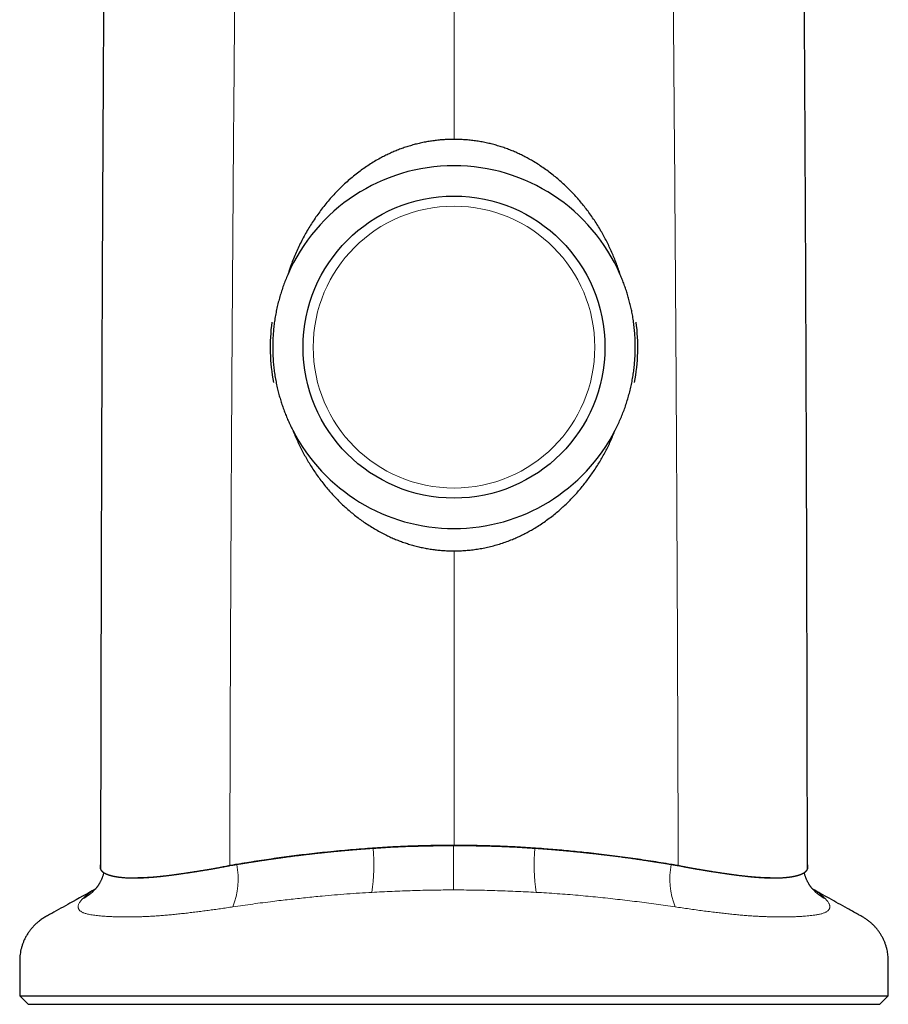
# Model space of a CAD drawing. Header units: millimetres. Extents: x 8 to 825, y 12 to 755.
# Tile 16 of 62: x 346 to 398, y 550 to 609. Entities that reach past the tile are written whole.
import ezdxf

# ---------------------------------------------------------------- set-up
doc = ezdxf.new("R2010")
doc.units = ezdxf.units.MM

msp = doc.modelspace()

# ---------------------------------------------------------------- linework, layer by layer
at = {"color": 252, "linetype": 'Continuous', "lineweight": 0}
for p, q in [((371.9, 642.16), (371.9, 601.696)), ((371.9, 577.313), (371.9, 559.86)), ((367.111, 559.697), (367.063, 559.697)), ((376.738, 559.697), (376.688, 559.697))]:
    msp.add_line(p, q, dxfattribs=at)
at = {"color": 7, "linetype": 'Continuous', "lineweight": 30}
for p, q in [((358.606, 558.668), (358.713, 558.687)), ((352.935, 557.935), (353.156, 557.935)), ((390.644, 557.935), (390.864, 557.935)), ((350.659, 557.299), (350.637, 557.274)), ((393.167, 557.27), (393.141, 557.299)), ((346.15, 550.946), (346.65, 550.446)), ((346.15, 550.946), (371.9, 550.946)), ((371.9, 550.946), (397.65, 550.946)), ((397.15, 550.446), (397.65, 550.946)), ((346.65, 550.446), (371.9, 550.446)), ((371.9, 550.446), (397.15, 550.446))]:
    msp.add_line(p, q, dxfattribs=at)
at = {"color": 252, "linetype": 'Continuous', "lineweight": 0, "flags": 128}
msp.add_lwpolyline([(371.866, 557.223), (371.866, 557.278), (371.866, 557.337), (371.866, 557.399), (371.866, 557.465), (371.866, 557.534), (371.866, 557.605), (371.866, 557.68), (371.866, 557.758), (371.866, 557.839), (371.866, 557.922), (371.866, 558.008), (371.866, 558.097), (371.866, 558.188), (371.866, 558.281), (371.866, 558.376), (371.866, 558.473), (371.866, 558.572), (371.866, 558.673), (371.866, 558.775), (371.866, 558.879), (371.866, 558.984), (371.866, 559.09), (371.866, 559.198), (371.866, 559.306), (371.866, 559.415), (371.866, 559.524), (371.866, 559.634), (371.866, 559.744), (371.866, 559.855)], dxfattribs=at)
at = {"color": 7, "linetype": 'Continuous', "lineweight": 30}
msp.add_circle((371.9, 589.386), 8.95, dxfattribs=at)
at = {"color": 252, "linetype": 'Continuous', "lineweight": 0}
msp.add_circle((371.9, 589.386), 8.35, dxfattribs=at)
at = {"color": 7, "linetype": 'Continuous', "lineweight": 30}
for radius, start, end in [(10.75, 23.5001, 156.4999), (10.9, 172.15186, 191.13268), (10.9, 348.86733, 7.84814), (10.75, 207.22916, 332.77085)]:
    msp.add_arc((371.9, 589.386), radius, start, end, dxfattribs=at)
at = {"color": 252, "linetype": 'Continuous', "lineweight": 0}
for centre, radius, start, end in [((354.476, 558.767), 12.67, 352.34783, 4.21105), ((389.425, 558.77), 12.77, 175.83578, 187.60533), ((354.31, 557.912), 4.79, 339.32436, 9.89432), ((389.525, 557.915), 4.825, 170.21887, 200.56244), ((348.538, 559.191), 2.842, 297.68711, 317.60364), ((395.262, 559.191), 2.842, 222.52823, 242.31281)]:
    msp.add_arc(centre, radius, start, end, dxfattribs=at)
at = {"color": 7, "linetype": 'Continuous', "lineweight": 30}
for points, knots in [([(351.209, 642.226), (351.208, 640.246), (351.207, 636.287), (351.198, 630.351), (351.184, 624.416), (351.164, 618.484), (351.139, 612.553), (351.106, 606.621), (351.074, 600.685), (351.044, 594.399), (351.017, 587.763), (350.993, 580.781), (350.976, 574.755), (350.964, 569.691), (350.955, 565.592), (350.949, 561.844), (350.946, 559.462), (350.944, 558.442)], [0, 0, 0, 0, 0.070891, 0.141745, 0.212568, 0.283369, 0.354154, 0.424932, 0.495775, 0.566707, 0.650012, 0.733364, 0.81672, 0.865786, 0.91469, 0.963478, 1, 1, 1, 1]), ([(392.855, 558.442), (392.854, 559.36), (392.851, 561.54), (392.845, 564.983), (392.838, 568.775), (392.829, 572.575), (392.819, 576.382), (392.808, 580.192), (392.792, 585.059), (392.77, 590.981), (392.739, 597.957), (392.702, 605.09), (392.661, 612.384), (392.63, 619.84), (392.607, 627.299), (392.593, 634.761), (392.591, 639.737), (392.59, 642.226)], [0, 0, 0, 0, 0.032896, 0.078046, 0.123289, 0.168668, 0.21413, 0.259599, 0.305067, 0.388403, 0.471674, 0.554838, 0.643824, 0.732813, 0.821828, 0.910886, 1, 1, 1, 1]), ([(371.9, 601.696), (371.801, 601.695), (371.604, 601.693), (371.308, 601.679), (371.012, 601.655), (370.718, 601.622), (370.423, 601.578), (370.126, 601.525), (369.828, 601.46), (369.533, 601.386), (369.24, 601.302), (368.954, 601.21), (368.674, 601.109), (368.399, 601), (368.129, 600.882), (367.863, 600.756), (367.576, 600.609), (367.271, 600.439), (366.949, 600.243), (366.635, 600.035), (366.322, 599.813), (366.012, 599.574), (365.705, 599.321), (365.408, 599.056), (365.118, 598.779), (364.836, 598.491), (364.563, 598.19), (364.301, 597.881), (364.054, 597.569), (363.822, 597.255), (363.604, 596.94), (363.396, 596.619), (363.198, 596.292), (363.008, 595.956), (362.828, 595.611), (362.657, 595.258), (362.496, 594.9), (362.346, 594.537), (362.223, 594.21), (362.122, 593.922), (362.068, 593.756), (362.041, 593.673)], [0, 0, 0, 0, 0.021637, 0.043293, 0.064954, 0.086609, 0.108246, 0.130514, 0.152802, 0.175097, 0.197385, 0.219653, 0.241288, 0.26294, 0.284599, 0.306252, 0.327887, 0.355621, 0.383374, 0.41113, 0.438867, 0.468224, 0.497599, 0.526976, 0.556335, 0.586283, 0.616249, 0.646216, 0.676166, 0.70435, 0.732554, 0.760764, 0.788969, 0.817154, 0.846017, 0.8749, 0.903791, 0.932676, 0.96154, 0.98077, 1, 1, 1, 1]), ([(381.758, 593.673), (381.721, 593.786), (381.648, 594.011), (381.526, 594.345), (381.397, 594.676), (381.258, 595.003), (381.111, 595.326), (380.954, 595.645), (380.789, 595.959), (380.612, 596.273), (380.423, 596.587), (380.222, 596.901), (380.011, 597.208), (379.795, 597.503), (379.576, 597.785), (379.352, 598.056), (379.12, 598.319), (378.881, 598.576), (378.634, 598.825), (378.379, 599.067), (378.117, 599.3), (377.842, 599.53), (377.553, 599.756), (377.251, 599.975), (376.941, 600.184), (376.645, 600.369), (376.365, 600.531), (376.101, 600.673), (375.833, 600.806), (375.561, 600.931), (375.282, 601.048), (374.996, 601.157), (374.704, 601.257), (374.408, 601.347), (374.11, 601.427), (373.805, 601.498), (373.495, 601.558), (373.178, 601.609), (372.86, 601.648), (372.54, 601.676), (372.22, 601.693), (372.006, 601.695), (371.9, 601.696)], [0, 0, 0, 0, 0.026116, 0.052242, 0.078368, 0.104484, 0.130603, 0.156732, 0.182861, 0.208979, 0.236443, 0.263919, 0.291394, 0.318857, 0.344748, 0.370651, 0.396553, 0.422443, 0.44834, 0.474249, 0.500158, 0.526054, 0.553588, 0.581138, 0.608688, 0.636221, 0.658213, 0.680222, 0.702236, 0.724243, 0.746233, 0.768849, 0.791486, 0.814129, 0.836765, 0.85938, 0.882791, 0.906232, 0.929689, 0.953146, 0.976588, 1, 1, 1, 1]), ([(362.041, 593.673), (361.997, 593.567), (361.907, 593.356), (361.786, 593.034), (361.674, 592.708), (361.573, 592.379), (361.481, 592.043), (361.4, 591.701), (361.329, 591.353), (361.27, 591.002), (361.222, 590.649), (361.187, 590.299), (361.163, 589.95), (361.15, 589.604), (361.149, 589.258), (361.158, 588.911), (361.179, 588.562), (361.212, 588.211), (361.257, 587.857), (361.314, 587.505), (361.382, 587.156), (361.458, 586.823), (361.541, 586.507), (361.629, 586.208), (361.725, 585.912), (361.83, 585.618), (361.944, 585.325), (362.068, 585.035), (362.199, 584.749), (362.294, 584.561), (362.341, 584.468)], [0, 0, 0, 0, 0.036259, 0.072547, 0.108844, 0.145131, 0.181389, 0.218679, 0.256003, 0.293338, 0.330661, 0.367951, 0.404218, 0.440517, 0.476826, 0.513124, 0.549392, 0.586737, 0.624115, 0.661504, 0.698883, 0.736228, 0.768957, 0.801701, 0.834445, 0.867175, 0.900373, 0.933587, 0.966801, 1, 1, 1, 1]), ([(381.458, 584.468), (381.51, 584.57), (381.613, 584.776), (381.756, 585.09), (381.889, 585.409), (382.012, 585.733), (382.125, 586.063), (382.229, 586.4), (382.322, 586.744), (382.404, 587.091), (382.474, 587.441), (382.532, 587.789), (382.579, 588.137), (382.613, 588.482), (382.637, 588.829), (382.649, 589.176), (382.651, 589.527), (382.64, 589.881), (382.618, 590.238), (382.584, 590.594), (382.538, 590.948), (382.482, 591.285), (382.42, 591.604), (382.352, 591.905), (382.275, 592.204), (382.19, 592.502), (382.095, 592.799), (381.992, 593.094), (381.88, 593.386), (381.799, 593.577), (381.758, 593.673)], [0, 0, 0, 0, 0.036367, 0.072763, 0.109168, 0.145563, 0.181929, 0.219328, 0.25676, 0.294202, 0.331633, 0.369031, 0.405408, 0.441816, 0.478234, 0.514641, 0.551018, 0.588483, 0.625982, 0.663492, 0.700992, 0.738457, 0.770912, 0.80338, 0.835849, 0.868304, 0.901221, 0.934152, 0.967083, 1, 1, 1, 1]), ([(362.341, 584.468), (362.384, 584.36), (362.471, 584.144), (362.612, 583.826), (362.761, 583.511), (362.919, 583.201), (363.085, 582.896), (363.259, 582.595), (363.442, 582.299), (363.636, 582.003), (363.842, 581.709), (364.06, 581.416), (364.287, 581.13), (364.518, 580.856), (364.752, 580.596), (364.988, 580.347), (365.232, 580.106), (365.484, 579.873), (365.742, 579.647), (366.008, 579.429), (366.28, 579.22), (366.565, 579.015), (366.864, 578.816), (367.176, 578.623), (367.494, 578.441), (367.8, 578.283), (368.09, 578.144), (368.365, 578.024), (368.643, 577.913), (368.924, 577.811), (369.212, 577.717), (369.505, 577.632), (369.805, 577.556), (370.106, 577.49), (370.41, 577.434), (370.712, 577.389), (371.01, 577.355), (371.306, 577.331), (371.603, 577.316), (371.801, 577.314), (371.9, 577.313)], [0, 0, 0, 0, 0.027439, 0.054888, 0.082336, 0.109775, 0.137215, 0.164666, 0.192117, 0.219558, 0.248416, 0.277287, 0.306158, 0.335015, 0.362139, 0.389275, 0.41641, 0.443533, 0.470664, 0.497808, 0.524951, 0.552081, 0.581002, 0.609943, 0.638881, 0.667799, 0.691355, 0.714929, 0.73851, 0.762083, 0.785638, 0.809868, 0.834119, 0.858378, 0.882629, 0.906858, 0.930137, 0.953429, 0.976721, 1, 1, 1, 1]), ([(371.9, 577.313), (372.016, 577.315), (372.248, 577.317), (372.596, 577.338), (372.943, 577.371), (373.288, 577.417), (373.635, 577.477), (373.985, 577.552), (374.335, 577.642), (374.682, 577.746), (375.024, 577.863), (375.341, 577.985), (375.634, 578.11), (375.903, 578.236), (376.168, 578.369), (376.428, 578.511), (376.708, 578.674), (377.005, 578.861), (377.318, 579.074), (377.623, 579.298), (377.908, 579.523), (378.174, 579.747), (378.421, 579.969), (378.661, 580.198), (378.895, 580.434), (379.123, 580.678), (379.345, 580.93), (379.562, 581.191), (379.771, 581.458), (379.973, 581.731), (380.168, 582.011), (380.357, 582.298), (380.538, 582.591), (380.712, 582.89), (380.877, 583.195), (381.035, 583.506), (381.185, 583.822), (381.327, 584.143), (381.415, 584.359), (381.458, 584.468)], [0, 0, 0, 0, 0.027301, 0.054634, 0.081976, 0.109308, 0.136609, 0.165021, 0.193467, 0.221925, 0.250372, 0.278785, 0.302146, 0.325524, 0.348908, 0.372288, 0.395651, 0.425536, 0.455441, 0.485347, 0.515233, 0.541468, 0.56772, 0.593978, 0.620231, 0.646467, 0.673262, 0.700072, 0.726889, 0.753701, 0.780497, 0.807761, 0.835036, 0.862311, 0.889575, 0.917176, 0.944787, 0.972399, 1, 1, 1, 1]), ([(358.713, 558.687), (358.721, 558.689), (358.74, 558.692), (358.769, 558.697), (358.803, 558.703), (358.842, 558.709), (358.881, 558.716), (358.916, 558.722), (358.945, 558.726), (358.975, 558.731), (359.008, 558.737), (359.043, 558.742), (359.077, 558.748), (359.113, 558.754), (359.154, 558.76), (359.196, 558.767), (359.237, 558.774), (359.28, 558.781), (359.33, 558.789), (359.381, 558.798), (359.43, 558.806), (359.476, 558.813), (359.524, 558.821), (359.576, 558.829), (359.628, 558.838), (359.68, 558.846), (359.734, 558.855), (359.794, 558.864), (359.843, 558.872), (359.879, 558.877), (359.898, 558.88), (359.918, 558.883), (359.938, 558.887), (359.959, 558.89), (359.983, 558.894), (360.014, 558.898), (360.053, 558.905), (360.098, 558.911), (360.143, 558.919), (360.185, 558.925), (360.223, 558.931), (360.264, 558.937), (360.315, 558.945), (360.372, 558.953), (360.43, 558.962), (360.486, 558.971), (360.547, 558.98), (360.618, 558.99), (360.69, 559.001), (360.759, 559.011), (360.828, 559.021), (360.903, 559.032), (360.964, 559.041), (361.006, 559.047), (361.027, 559.05), (361.047, 559.053), (361.069, 559.056), (361.093, 559.059), (361.118, 559.063), (361.154, 559.068), (361.201, 559.075), (361.26, 559.083), (361.316, 559.091), (361.367, 559.098), (361.411, 559.104), (361.45, 559.11), (361.483, 559.114), (361.521, 559.12), (361.569, 559.126), (361.626, 559.134), (361.682, 559.142), (361.733, 559.149), (361.783, 559.155), (361.836, 559.163), (361.891, 559.17), (361.95, 559.178), (362.032, 559.189), (362.14, 559.203), (362.267, 559.219), (362.4, 559.237), (362.535, 559.254), (362.676, 559.271), (362.801, 559.287), (362.917, 559.301), (363.022, 559.314), (363.127, 559.327), (363.232, 559.339), (363.338, 559.351), (363.445, 559.364), (363.552, 559.376), (363.659, 559.388), (363.765, 559.4), (363.886, 559.414), (363.977, 559.424), (364.035, 559.43), (364.051, 559.432), (364.067, 559.433), (364.083, 559.435), (364.099, 559.437), (364.114, 559.438), (364.129, 559.44), (364.148, 559.442), (364.178, 559.445), (364.22, 559.45), (364.266, 559.455), (364.313, 559.46), (364.358, 559.464), (364.401, 559.469), (364.44, 559.473), (364.487, 559.477), (364.541, 559.483), (364.601, 559.489), (364.658, 559.495), (364.734, 559.502), (364.833, 559.512), (364.95, 559.524), (365.066, 559.535), (365.148, 559.542), (365.196, 559.547), (365.215, 559.549), (365.236, 559.551), (365.261, 559.553), (365.291, 559.556), (365.33, 559.559), (365.379, 559.564), (365.422, 559.568), (365.45, 559.57), (365.46, 559.571), (365.467, 559.572), (365.474, 559.572), (365.489, 559.574), (365.516, 559.576), (365.556, 559.579), (365.604, 559.584), (365.661, 559.589), (365.718, 559.594), (365.781, 559.599), (365.844, 559.605), (365.909, 559.61), (365.971, 559.615), (366.032, 559.62), (366.097, 559.625), (366.163, 559.631), (366.237, 559.637), (366.309, 559.642), (366.376, 559.648), (366.436, 559.652), (366.494, 559.657), (366.555, 559.661), (366.616, 559.666), (366.67, 559.67), (366.718, 559.673), (366.757, 559.676), (366.792, 559.679), (366.826, 559.681), (366.859, 559.683), (366.895, 559.686), (366.936, 559.689), (366.976, 559.692), (367.011, 559.694), (367.039, 559.696), (367.055, 559.697), (367.061, 559.697)], [0, 0, 0, 0, 0.003159, 0.006842, 0.01105, 0.015809, 0.021259, 0.025671, 0.029044, 0.032002, 0.036853, 0.041255, 0.045209, 0.049337, 0.054876, 0.060167, 0.065032, 0.07018, 0.076262, 0.083397, 0.089347, 0.094279, 0.100632, 0.10703, 0.113473, 0.119963, 0.126202, 0.13364, 0.141983, 0.144318, 0.146714, 0.149173, 0.151693, 0.154274, 0.156667, 0.160695, 0.165518, 0.171135, 0.177212, 0.18229, 0.186306, 0.191389, 0.197112, 0.205237, 0.2123, 0.218305, 0.225772, 0.23482, 0.244321, 0.252177, 0.260072, 0.269209, 0.279587, 0.282367, 0.284627, 0.287096, 0.289774, 0.292661, 0.295756, 0.299061, 0.305661, 0.312974, 0.320342, 0.326257, 0.331544, 0.336204, 0.34024, 0.343773, 0.349985, 0.357594, 0.364387, 0.370367, 0.375864, 0.382678, 0.389401, 0.395839, 0.403818, 0.419111, 0.434861, 0.449389, 0.467177, 0.483552, 0.499681, 0.51229, 0.52487, 0.537421, 0.549941, 0.562436, 0.574994, 0.588347, 0.600321, 0.613174, 0.626255, 0.643343, 0.645247, 0.647149, 0.649049, 0.650945, 0.652839, 0.654729, 0.656184, 0.658111, 0.661564, 0.666541, 0.673041, 0.677906, 0.683371, 0.688841, 0.693162, 0.697238, 0.705455, 0.712455, 0.718237, 0.725697, 0.739267, 0.753089, 0.767287, 0.780021, 0.782129, 0.784098, 0.786583, 0.789583, 0.793098, 0.797128, 0.803234, 0.810237, 0.812437, 0.813084, 0.813816, 0.814635, 0.81554, 0.819242, 0.823932, 0.82961, 0.836276, 0.843858, 0.849884, 0.858376, 0.86598, 0.872699, 0.879846, 0.887579, 0.895329, 0.903094, 0.913437, 0.920598, 0.926585, 0.93429, 0.940963, 0.947864, 0.955664, 0.960017, 0.964606, 0.96915, 0.972451, 0.976268, 0.980599, 0.985302, 0.990377, 0.994519, 0.997726, 1, 1, 1, 1]), ([(367.111, 559.697), (366.887, 559.681), (366.439, 559.649), (365.769, 559.594), (365.101, 559.534), (364.435, 559.468), (363.791, 559.4), (363.168, 559.33), (362.568, 559.257), (361.971, 559.179), (361.377, 559.098), (360.785, 559.012), (360.196, 558.922), (359.611, 558.829), (359.223, 558.766), (359.029, 558.735)], [0, 0, 0, 0, 0.080986, 0.161984, 0.242983, 0.324086, 0.405189, 0.479323, 0.553472, 0.627619, 0.701752, 0.776307, 0.850873, 0.925441, 1, 1, 1, 1]), ([(371.9, 559.86), (371.696, 559.859), (371.289, 559.858), (370.681, 559.85), (370.076, 559.838), (369.473, 559.821), (368.869, 559.798), (368.266, 559.77), (367.663, 559.737), (367.262, 559.711), (367.061, 559.697)], [0, 0, 0, 0, 0.125905, 0.251178, 0.375861, 0.499996, 0.624774, 0.749671, 0.874731, 1, 1, 1, 1]), ([(367.111, 559.697), (367.307, 559.711), (367.699, 559.737), (368.29, 559.769), (368.882, 559.797), (369.476, 559.818), (370.072, 559.835), (370.67, 559.846), (371.268, 559.853), (371.667, 559.854), (371.866, 559.855)], [0, 0, 0, 0, 0.124608, 0.249241, 0.373875, 0.498483, 0.62385, 0.749237, 0.874628, 1, 1, 1, 1]), ([(371.866, 559.855), (372.067, 559.854), (372.469, 559.854), (373.072, 559.847), (373.675, 559.836), (374.278, 559.82), (374.882, 559.798), (375.486, 559.771), (376.088, 559.738), (376.488, 559.711), (376.688, 559.697)], [0, 0, 0, 0, 0.124635, 0.2492881, 0.3739375, 0.4985673, 0.6239118, 0.7492838, 0.8746557, 1, 1, 1, 1]), ([(376.738, 559.697), (376.538, 559.711), (376.136, 559.737), (375.533, 559.77), (374.93, 559.798), (374.327, 559.821), (373.723, 559.838), (373.118, 559.85), (372.51, 559.858), (372.103, 559.859), (371.9, 559.86)], [0, 0, 0, 0, 0.125265, 0.250324, 0.375222, 0.500004, 0.624135, 0.748817, 0.874091, 1, 1, 1, 1]), ([(384.77, 558.735), (384.571, 558.767), (384.173, 558.832), (383.571, 558.927), (382.966, 559.019), (382.356, 559.107), (381.74, 559.191), (381.119, 559.271), (380.495, 559.345), (379.902, 559.412), (379.341, 559.47), (378.814, 559.522), (378.285, 559.571), (377.755, 559.617), (377.222, 559.659), (376.866, 559.685), (376.688, 559.697)], [0, 0, 0, 0, 0.076591, 0.153191, 0.229789, 0.306375, 0.383386, 0.460414, 0.537443, 0.614457, 0.678654, 0.742855, 0.807052, 0.871367, 0.935685, 1, 1, 1, 1]), ([(376.738, 559.697), (376.744, 559.697), (376.758, 559.696), (376.783, 559.694), (376.814, 559.692), (376.851, 559.69), (376.889, 559.687), (376.925, 559.685), (376.956, 559.682), (376.99, 559.68), (377.032, 559.677), (377.082, 559.673), (377.134, 559.669), (377.191, 559.665), (377.259, 559.66), (377.338, 559.654), (377.42, 559.648), (377.491, 559.642), (377.551, 559.638), (377.599, 559.634), (377.647, 559.63), (377.695, 559.626), (377.743, 559.622), (377.79, 559.618), (377.832, 559.615), (377.872, 559.611), (377.911, 559.608), (377.954, 559.605), (378, 559.601), (378.05, 559.596), (378.11, 559.591), (378.173, 559.586), (378.237, 559.58), (378.291, 559.575), (378.34, 559.571), (378.395, 559.566), (378.454, 559.561), (378.516, 559.555), (378.566, 559.55), (378.608, 559.546), (378.651, 559.542), (378.758, 559.532), (378.932, 559.516), (379.103, 559.499), (379.213, 559.488), (379.264, 559.482), (379.319, 559.477), (379.378, 559.471), (379.448, 559.464), (379.514, 559.457), (379.572, 559.45), (379.614, 559.446), (379.649, 559.442), (379.677, 559.439), (379.7, 559.437), (379.726, 559.434), (379.776, 559.429), (379.851, 559.421), (379.945, 559.41), (380.041, 559.4), (380.135, 559.389), (380.231, 559.378), (380.342, 559.365), (380.459, 559.352), (380.578, 559.338), (380.69, 559.324), (380.807, 559.31), (380.926, 559.296), (381.123, 559.272), (381.388, 559.238), (381.724, 559.195), (382.055, 559.15), (382.395, 559.104), (382.73, 559.056), (383.063, 559.008), (383.291, 558.974), (383.425, 558.954), (383.464, 558.948), (383.507, 558.941), (383.555, 558.934), (383.608, 558.926), (383.666, 558.917), (383.721, 558.908), (383.768, 558.901), (383.807, 558.895), (383.842, 558.89), (383.871, 558.885), (383.898, 558.881), (383.929, 558.876), (383.978, 558.868), (384.041, 558.858), (384.113, 558.847), (384.182, 558.836), (384.252, 558.825), (384.325, 558.813), (384.404, 558.8), (384.481, 558.788), (384.555, 558.775), (384.625, 558.764), (384.696, 558.752), (384.767, 558.741), (384.827, 558.731), (384.877, 558.723), (384.921, 558.715), (384.967, 558.707), (385.01, 558.7), (385.047, 558.694), (385.084, 558.688), (385.121, 558.681), (385.158, 558.675), (385.182, 558.67), (385.193, 558.668)], [0, 0, 0, 0, 0.002006, 0.004826, 0.008461, 0.012909, 0.017594, 0.021542, 0.025107, 0.028289, 0.03336, 0.039672, 0.045554, 0.051003, 0.059659, 0.068902, 0.078257, 0.08792, 0.093454, 0.098973, 0.104493, 0.110017, 0.115545, 0.121076, 0.126244, 0.130309, 0.134807, 0.139739, 0.145105, 0.150906, 0.157208, 0.16561, 0.17295, 0.179226, 0.184437, 0.189857, 0.198335, 0.20523, 0.211057, 0.215815, 0.219939, 0.22593, 0.253175, 0.280286, 0.285776, 0.291573, 0.297947, 0.304899, 0.31243, 0.322261, 0.327971, 0.332871, 0.336961, 0.340239, 0.342704, 0.34499, 0.349352, 0.360228, 0.371058, 0.382573, 0.393768, 0.403965, 0.416542, 0.432873, 0.444939, 0.458559, 0.472348, 0.486304, 0.500428, 0.542224, 0.580279, 0.619851, 0.660177, 0.702073, 0.740206, 0.780011, 0.784368, 0.788884, 0.794039, 0.799833, 0.806268, 0.813408, 0.820871, 0.82612, 0.830827, 0.834991, 0.838611, 0.841688, 0.8448, 0.849751, 0.859383, 0.868086, 0.875973, 0.884519, 0.893503, 0.902924, 0.913411, 0.921416, 0.930185, 0.938995, 0.947721, 0.956273, 0.960799, 0.966353, 0.972519, 0.977812, 0.982099, 0.986167, 0.991256, 0.995867, 1, 1, 1, 1]), ([(350.945, 558.754), (350.944, 558.751), (350.941, 558.743), (350.936, 558.727), (350.928, 558.704), (350.921, 558.677), (350.916, 558.647), (350.913, 558.617), (350.912, 558.586), (350.913, 558.556), (350.916, 558.532), (350.92, 558.514), (350.923, 558.501), (350.927, 558.486), (350.932, 558.47), (350.939, 558.455), (350.945, 558.442), (350.951, 558.431), (350.956, 558.421), (350.961, 558.411), (350.968, 558.401), (350.977, 558.389), (350.987, 558.377), (350.996, 558.366), (351.004, 558.357), (351.012, 558.348), (351.019, 558.341), (351.026, 558.334), (351.034, 558.327), (351.044, 558.318), (351.055, 558.309), (351.065, 558.3), (351.075, 558.292), (351.088, 558.281), (351.103, 558.27), (351.118, 558.26), (351.131, 558.251), (351.142, 558.244), (351.15, 558.239), (351.155, 558.236), (351.159, 558.234), (351.162, 558.232), (351.165, 558.231), (351.186, 558.219), (351.217, 558.202), (351.26, 558.181), (351.298, 558.164), (351.337, 558.148), (351.378, 558.132), (351.42, 558.118), (351.46, 558.104), (351.496, 558.093), (351.526, 558.085), (351.553, 558.077), (351.583, 558.069), (351.612, 558.062), (351.636, 558.056), (351.657, 558.051), (351.677, 558.046), (351.697, 558.042), (351.719, 558.037), (351.739, 558.033), (351.76, 558.029), (351.785, 558.024), (351.82, 558.018), (351.863, 558.01), (351.905, 558.003), (351.944, 557.997), (351.981, 557.992), (352.021, 557.986), (352.064, 557.981), (352.127, 557.974), (352.208, 557.965), (352.317, 557.956), (352.428, 557.949), (352.546, 557.943), (352.667, 557.938), (352.796, 557.936), (352.902, 557.935), (352.988, 557.935), (353.048, 557.936), (353.093, 557.936), (353.125, 557.937), (353.144, 557.937), (353.164, 557.938), (353.185, 557.938), (353.207, 557.939), (353.229, 557.939), (353.252, 557.94), (353.278, 557.941), (353.312, 557.942), (353.355, 557.943), (353.405, 557.946), (353.458, 557.948), (353.506, 557.95), (353.555, 557.953), (353.608, 557.955), (353.672, 557.959), (353.738, 557.963), (353.808, 557.968), (353.877, 557.973), (353.95, 557.978), (354.015, 557.984), (354.081, 557.989), (354.142, 557.995), (354.202, 558), (354.251, 558.005), (354.289, 558.008), (354.32, 558.011), (354.354, 558.015), (354.385, 558.018), (354.407, 558.02), (354.425, 558.022), (354.447, 558.024), (354.479, 558.027), (354.519, 558.031), (354.559, 558.036), (354.605, 558.041), (354.665, 558.047), (354.747, 558.057), (354.841, 558.068), (354.938, 558.079), (355.028, 558.09), (355.109, 558.101), (355.172, 558.109), (355.224, 558.116), (355.271, 558.122), (355.319, 558.129), (355.365, 558.135), (355.408, 558.141), (355.45, 558.146), (355.497, 558.153), (355.541, 558.159), (355.591, 558.166), (355.636, 558.172), (355.686, 558.18), (355.756, 558.19), (355.849, 558.203), (355.959, 558.219), (356.074, 558.236), (356.172, 558.251), (356.253, 558.264), (356.316, 558.274), (356.376, 558.283), (356.428, 558.291), (356.475, 558.298), (356.52, 558.305), (356.567, 558.312), (356.608, 558.319), (356.65, 558.326), (356.699, 558.333), (356.759, 558.343), (356.829, 558.354), (356.904, 558.366), (356.974, 558.377), (357.041, 558.388), (357.109, 558.399), (357.183, 558.41), (357.259, 558.423), (357.335, 558.434), (357.415, 558.447), (357.493, 558.461), (357.569, 558.475), (357.639, 558.487), (357.704, 558.499), (357.768, 558.511), (357.828, 558.521), (357.9, 558.534), (357.979, 558.549), (358.073, 558.566), (358.163, 558.583), (358.254, 558.6), (358.344, 558.618), (358.434, 558.636), (358.524, 558.653), (358.577, 558.663), (358.606, 558.668)], [0, 0, 0, 0, 0.0023585, 0.0087909, 0.0153957, 0.0262558, 0.0362602, 0.0468591, 0.0583479, 0.0700496, 0.0806593, 0.0856586, 0.090828, 0.0961581, 0.1038734, 0.109749, 0.1146741, 0.1194549, 0.124496, 0.1288841, 0.1330587, 0.1386198, 0.1455539, 0.1506731, 0.1543511, 0.1583681, 0.1627863, 0.1652175, 0.1685199, 0.1728484, 0.1787183, 0.1821355, 0.1857857, 0.1909954, 0.1974977, 0.202847, 0.2072576, 0.2108421, 0.2136724, 0.2150859, 0.2162255, 0.2170959, 0.2176997, 0.2188447, 0.2355961, 0.2460043, 0.2558926, 0.2652373, 0.2750389, 0.2845118, 0.2937773, 0.3022762, 0.3069644, 0.3122848, 0.3186001, 0.3246873, 0.3292826, 0.3324946, 0.33651, 0.3403592, 0.3437786, 0.3480098, 0.3512277, 0.3545003, 0.3611533, 0.3693611, 0.3764531, 0.3819216, 0.3877628, 0.3944443, 0.4010222, 0.4069873, 0.4224658, 0.4374054, 0.4530127, 0.4676843, 0.4839691, 0.4994188, 0.5151294, 0.5223731, 0.5293682, 0.535903, 0.537981, 0.5401529, 0.5424178, 0.5447744, 0.5472215, 0.5497572, 0.5521768, 0.5546717, 0.5583099, 0.5631045, 0.5689906, 0.5743011, 0.5800752, 0.5845247, 0.5896509, 0.5970565, 0.6036028, 0.6101659, 0.6183851, 0.6243491, 0.6318628, 0.637405, 0.6436166, 0.6494514, 0.6549793, 0.6572735, 0.6600926, 0.6638103, 0.6669614, 0.6689404, 0.6697961, 0.671872, 0.6750718, 0.6787904, 0.6829654, 0.6858006, 0.6914818, 0.6990573, 0.7080688, 0.7166116, 0.7245841, 0.7316154, 0.7376951, 0.7408424, 0.7448465, 0.7496047, 0.7531906, 0.7564648, 0.7603139, 0.763729, 0.7684071, 0.7716758, 0.7757426, 0.7795281, 0.7840349, 0.7929211, 0.8019668, 0.8111369, 0.8203357, 0.8253724, 0.8303268, 0.8352062, 0.8395437, 0.842313, 0.8461847, 0.8500044, 0.8531831, 0.8558267, 0.8597218, 0.8643279, 0.8696517, 0.8757842, 0.8813122, 0.8857248, 0.8907413, 0.8966987, 0.9022945, 0.9079179, 0.9134625, 0.9200678, 0.9252938, 0.9300372, 0.9355886, 0.9395792, 0.9441235, 0.9487412, 0.9550853, 0.9612634, 0.9692906, 0.9745287, 0.9807553, 0.9888061, 0.9937142, 1, 1, 1, 1]), ([(359.029, 558.735), (358.919, 558.716), (358.698, 558.678), (358.372, 558.615), (358.05, 558.551), (357.732, 558.49), (357.417, 558.434), (357.106, 558.382), (356.8, 558.334), (356.494, 558.285), (356.189, 558.238), (355.885, 558.192), (355.589, 558.149), (355.306, 558.11), (355.037, 558.074), (354.78, 558.043), (354.532, 558.016), (354.292, 557.992), (354.061, 557.973), (353.836, 557.957), (353.62, 557.945), (353.407, 557.938), (353.252, 557.935), (353.17, 557.935), (353.156, 557.935)], [0, 0, 0, 0, 0.046472, 0.092964, 0.139456, 0.18593, 0.232424, 0.27894, 0.325456, 0.37195, 0.420933, 0.469946, 0.518956, 0.567935, 0.614471, 0.661037, 0.707606, 0.754147, 0.800638, 0.847149, 0.89366, 0.940151, 0.989997, 1, 1, 1, 1]), ([(390.65, 557.935), (390.587, 557.935), (390.455, 557.936), (390.242, 557.943), (390.015, 557.954), (389.778, 557.97), (389.531, 557.99), (389.275, 558.015), (389.023, 558.043), (388.775, 558.073), (388.535, 558.104), (388.288, 558.138), (388.035, 558.174), (387.776, 558.213), (387.512, 558.253), (387.242, 558.295), (386.962, 558.34), (386.672, 558.387), (386.371, 558.437), (386.067, 558.49), (385.781, 558.544), (385.515, 558.595), (385.269, 558.645), (385.022, 558.693), (384.854, 558.721), (384.77, 558.735)], [0, 0, 0, 0, 0.045125, 0.093575, 0.143241, 0.192952, 0.242668, 0.292361, 0.342013, 0.384251, 0.426511, 0.468773, 0.511012, 0.553231, 0.595468, 0.637706, 0.679927, 0.724774, 0.76964, 0.814506, 0.859353, 0.894488, 0.929622, 0.96481, 1, 1, 1, 1]), ([(385.193, 558.668), (385.216, 558.664), (385.261, 558.656), (385.327, 558.643), (385.393, 558.63), (385.46, 558.617), (385.513, 558.607), (385.55, 558.6), (385.574, 558.595), (385.601, 558.59), (385.634, 558.584), (385.665, 558.578), (385.69, 558.573), (385.709, 558.57), (385.726, 558.567), (385.742, 558.564), (385.756, 558.561), (385.77, 558.559), (385.793, 558.554), (385.824, 558.549), (385.86, 558.542), (385.894, 558.536), (385.927, 558.529), (385.962, 558.523), (385.997, 558.517), (386.027, 558.511), (386.056, 558.506), (386.086, 558.501), (386.114, 558.496), (386.139, 558.491), (386.163, 558.487), (386.194, 558.482), (386.23, 558.475), (386.265, 558.469), (386.296, 558.463), (386.322, 558.459), (386.348, 558.454), (386.383, 558.448), (386.428, 558.44), (386.529, 558.424), (386.622, 558.41), (386.708, 558.396), (386.74, 558.391), (386.771, 558.386), (386.8, 558.381), (386.829, 558.376), (386.86, 558.371), (386.896, 558.366), (386.932, 558.36), (386.966, 558.354), (386.994, 558.35), (387.017, 558.346), (387.041, 558.343), (387.066, 558.339), (387.09, 558.335), (387.115, 558.331), (387.139, 558.327), (387.163, 558.323), (387.223, 558.314), (387.354, 558.293), (387.51, 558.269), (387.658, 558.247), (387.761, 558.231), (387.864, 558.216), (387.943, 558.204), (388, 558.196), (388.033, 558.191), (388.066, 558.187), (388.099, 558.182), (388.132, 558.177), (388.162, 558.173), (388.193, 558.168), (388.224, 558.164), (388.257, 558.159), (388.29, 558.155), (388.325, 558.15), (388.362, 558.145), (388.404, 558.139), (388.453, 558.133), (388.504, 558.126), (388.55, 558.119), (388.59, 558.114), (388.628, 558.109), (388.685, 558.101), (388.76, 558.092), (388.854, 558.08), (388.947, 558.069), (389.036, 558.059), (389.12, 558.049), (389.207, 558.039), (389.286, 558.031), (389.36, 558.023), (389.414, 558.018), (389.459, 558.013), (389.488, 558.01), (389.518, 558.008), (389.547, 558.005), (389.575, 558.002), (389.602, 558), (389.628, 557.997), (389.654, 557.995), (389.683, 557.992), (389.71, 557.99), (389.731, 557.988), (389.743, 557.987), (389.752, 557.987), (389.765, 557.985), (389.781, 557.984), (389.803, 557.982), (389.829, 557.98), (389.855, 557.978), (389.878, 557.976), (389.9, 557.975), (389.92, 557.973), (389.939, 557.972), (389.958, 557.97), (389.979, 557.969), (390.003, 557.967), (390.029, 557.965), (390.052, 557.964), (390.073, 557.963), (390.092, 557.961), (390.112, 557.96), (390.137, 557.959), (390.164, 557.957), (390.193, 557.955), (390.223, 557.954), (390.248, 557.952), (390.267, 557.952), (390.279, 557.951), (390.291, 557.95), (390.304, 557.95), (390.319, 557.949), (390.334, 557.948), (390.356, 557.947), (390.385, 557.946), (390.42, 557.944), (390.456, 557.943), (390.488, 557.942), (390.518, 557.941), (390.544, 557.94), (390.57, 557.939), (390.601, 557.939), (390.636, 557.938), (390.672, 557.937), (390.706, 557.936), (390.735, 557.936), (390.761, 557.936), (390.781, 557.935), (390.8, 557.935), (390.82, 557.935), (390.846, 557.935), (390.875, 557.935), (390.904, 557.935), (390.93, 557.935), (390.955, 557.935), (390.981, 557.936), (391.009, 557.936), (391.036, 557.936), (391.061, 557.937), (391.084, 557.937), (391.106, 557.938), (391.127, 557.938), (391.151, 557.939), (391.177, 557.94), (391.207, 557.941), (391.238, 557.942), (391.284, 557.944), (391.345, 557.947), (391.417, 557.952), (391.485, 557.957), (391.553, 557.962), (391.606, 557.967), (391.644, 557.971), (391.663, 557.973), (391.681, 557.975), (391.697, 557.977), (391.714, 557.979), (391.733, 557.981), (391.754, 557.984), (391.778, 557.987), (391.804, 557.99), (391.827, 557.993), (391.847, 557.996), (391.864, 557.999), (391.881, 558.001), (391.899, 558.004), (391.92, 558.007), (391.942, 558.011), (391.964, 558.015), (391.983, 558.018), (391.998, 558.021), (392.01, 558.023), (392.023, 558.026), (392.037, 558.029), (392.05, 558.031), (392.062, 558.034), (392.075, 558.036), (392.087, 558.039), (392.099, 558.041), (392.112, 558.044), (392.123, 558.047), (392.134, 558.049), (392.145, 558.052), (392.16, 558.055), (392.175, 558.059), (392.191, 558.063), (392.207, 558.067), (392.225, 558.071), (392.242, 558.076), (392.256, 558.08), (392.268, 558.083), (392.28, 558.086), (392.292, 558.09), (392.304, 558.093), (392.317, 558.097), (392.333, 558.102), (392.353, 558.109), (392.377, 558.117), (392.396, 558.123), (392.413, 558.129), (392.427, 558.134), (392.441, 558.14), (392.454, 558.145), (392.465, 558.149), (392.475, 558.153), (392.487, 558.158), (392.5, 558.164), (392.513, 558.169), (392.525, 558.175), (392.538, 558.18), (392.551, 558.187), (392.566, 558.194), (392.58, 558.201), (392.595, 558.209), (392.607, 558.215), (392.617, 558.221), (392.625, 558.226), (392.635, 558.231), (392.646, 558.238), (392.657, 558.245), (392.669, 558.252), (392.679, 558.259), (392.688, 558.265), (392.695, 558.269), (392.7, 558.273), (392.706, 558.277), (392.712, 558.282), (392.718, 558.287), (392.725, 558.292), (392.734, 558.299), (392.743, 558.307), (392.754, 558.316), (392.762, 558.323), (392.768, 558.329), (392.773, 558.333), (392.778, 558.338), (392.783, 558.344), (392.789, 558.35), (392.794, 558.355), (392.799, 558.36), (392.804, 558.366), (392.809, 558.372), (392.815, 558.379), (392.82, 558.386), (392.824, 558.392), (392.829, 558.398), (392.833, 558.404), (392.837, 558.41), (392.841, 558.416), (392.845, 558.423), (392.848, 558.428), (392.851, 558.434), (392.854, 558.439), (392.857, 558.445), (392.86, 558.453), (392.864, 558.462), (392.868, 558.472), (392.871, 558.481), (392.873, 558.489), (392.875, 558.495), (392.876, 558.501), (392.878, 558.508), (392.88, 558.516), (392.882, 558.524), (392.883, 558.534), (392.885, 558.547), (392.886, 558.562), (392.887, 558.579), (392.887, 558.595), (392.886, 558.617), (392.883, 558.644), (392.877, 558.679), (392.87, 558.706), (392.865, 558.725), (392.861, 558.736), (392.858, 558.747), (392.855, 558.753), (392.855, 558.755)], [0, 0, 0, 0, 0.004912, 0.009452, 0.014166, 0.019069, 0.023754, 0.025499, 0.027021, 0.028967, 0.03134, 0.034091, 0.035545, 0.036894, 0.038137, 0.039273, 0.040304, 0.041229, 0.042142, 0.045317, 0.047969, 0.050095, 0.052576, 0.055203, 0.057837, 0.060036, 0.06189, 0.064091, 0.066642, 0.067988, 0.069675, 0.071946, 0.074802, 0.07744, 0.079702, 0.081667, 0.083333, 0.08538, 0.089459, 0.093326, 0.107807, 0.110207, 0.1126, 0.114986, 0.11723, 0.119204, 0.121593, 0.124225, 0.127288, 0.129948, 0.132012, 0.13348, 0.135401, 0.13731, 0.139204, 0.141082, 0.142944, 0.144791, 0.146627, 0.156797, 0.175128, 0.183296, 0.191767, 0.199771, 0.207961, 0.210959, 0.213669, 0.21601, 0.218988, 0.221847, 0.224122, 0.226525, 0.229261, 0.231988, 0.23471, 0.237421, 0.240702, 0.244104, 0.247949, 0.253107, 0.257088, 0.2595, 0.263243, 0.266939, 0.274305, 0.282583, 0.291407, 0.298815, 0.306384, 0.314048, 0.322416, 0.327886, 0.334719, 0.337422, 0.340302, 0.342993, 0.345923, 0.348438, 0.350931, 0.353707, 0.355867, 0.358553, 0.361886, 0.363878, 0.364476, 0.36539, 0.366626, 0.36819, 0.370087, 0.373144, 0.375696, 0.377933, 0.38006, 0.382075, 0.383978, 0.385769, 0.387641, 0.39044, 0.393016, 0.395366, 0.397487, 0.399378, 0.401187, 0.403496, 0.407088, 0.409676, 0.412584, 0.416132, 0.417568, 0.418695, 0.419946, 0.421324, 0.422833, 0.424473, 0.426248, 0.42985, 0.433869, 0.437619, 0.441271, 0.444525, 0.44738, 0.449842, 0.453293, 0.457597, 0.461598, 0.465292, 0.469159, 0.471717, 0.474207, 0.476102, 0.478281, 0.481184, 0.485169, 0.488477, 0.491552, 0.494341, 0.497663, 0.500785, 0.504365, 0.507568, 0.510374, 0.512775, 0.515603, 0.518257, 0.521826, 0.525582, 0.52953, 0.533676, 0.543711, 0.55339, 0.562722, 0.571659, 0.582304, 0.585434, 0.588276, 0.590827, 0.593091, 0.595695, 0.598593, 0.60149, 0.605458, 0.609398, 0.613626, 0.616524, 0.61887, 0.621557, 0.624598, 0.628003, 0.631776, 0.635688, 0.639042, 0.641298, 0.643216, 0.645457, 0.648069, 0.650422, 0.652509, 0.654509, 0.656968, 0.659053, 0.661358, 0.663693, 0.665404, 0.667395, 0.669774, 0.673687, 0.67604, 0.67908, 0.683008, 0.686253, 0.689076, 0.691545, 0.693655, 0.696249, 0.698921, 0.701556, 0.704153, 0.709463, 0.714551, 0.719526, 0.722673, 0.725941, 0.729338, 0.732881, 0.735281, 0.737433, 0.740283, 0.743865, 0.74744, 0.750354, 0.753572, 0.757142, 0.761211, 0.76538, 0.769625, 0.773921, 0.776414, 0.778841, 0.781788, 0.785276, 0.789349, 0.793002, 0.796753, 0.799873, 0.802306, 0.803977, 0.805928, 0.808366, 0.810846, 0.813349, 0.816299, 0.821213, 0.825594, 0.829354, 0.831783, 0.833818, 0.836206, 0.839187, 0.841869, 0.844855, 0.846882, 0.849361, 0.852573, 0.856019, 0.859085, 0.86209, 0.864983, 0.867747, 0.870377, 0.873486, 0.876369, 0.879022, 0.881358, 0.883458, 0.886018, 0.889153, 0.893056, 0.897327, 0.90107, 0.90415, 0.906441, 0.908496, 0.911658, 0.914752, 0.917797, 0.920833, 0.926362, 0.932233, 0.938522, 0.944376, 0.950154, 0.96233, 0.974429, 0.986783, 0.989552, 0.993447, 0.998577, 1, 1, 1, 1]), ([(351.134, 558.249), (351.134, 558.247), (351.127, 558.219), (351.113, 558.168), (351.092, 558.096), (351.069, 558.027), (351.045, 557.961), (351.021, 557.898), (350.995, 557.838), (350.969, 557.781), (350.943, 557.727), (350.917, 557.676), (350.89, 557.629), (350.864, 557.584), (350.839, 557.542), (350.813, 557.503), (350.789, 557.466), (350.765, 557.432), (350.742, 557.401), (350.72, 557.373), (350.701, 557.35), (350.686, 557.331), (350.675, 557.318), (350.665, 557.307), (350.661, 557.302), (350.658, 557.299)], [0, 0, 0, 0, 0.00381, 0.053106, 0.102041, 0.150623, 0.19887, 0.246809, 0.294478, 0.341921, 0.389194, 0.436357, 0.483478, 0.530625, 0.577857, 0.625254, 0.672899, 0.72088, 0.769284, 0.818202, 0.867723, 0.899863, 0.934315, 0.967182, 1, 1, 1, 1]), ([(393.141, 557.299), (393.141, 557.299), (393.14, 557.3), (393.138, 557.302), (393.138, 557.302), (393.136, 557.305), (393.129, 557.313), (393.115, 557.329), (393.093, 557.355), (393.071, 557.384), (393.047, 557.416), (393.022, 557.45), (392.997, 557.487), (392.97, 557.527), (392.943, 557.57), (392.916, 557.616), (392.889, 557.666), (392.861, 557.718), (392.834, 557.774), (392.807, 557.832), (392.78, 557.895), (392.755, 557.96), (392.73, 558.028), (392.706, 558.1), (392.684, 558.174), (392.671, 558.225), (392.665, 558.249)], [0, 0, 0, 0, 0.004928, 0.038908, 0.044117, 0.048745, 0.053234, 0.105411, 0.157234, 0.208349, 0.258849, 0.308836, 0.358406, 0.407658, 0.456684, 0.505577, 0.554423, 0.603297, 0.652257, 0.701372, 0.750706, 0.800313, 0.850235, 0.900504, 0.951141, 1, 1, 1, 1]), ([(350.63, 557.268), (350.131, 556.99), (349.27, 556.512), (348.368, 556.011), (347.926, 555.765), (347.805, 555.698), (347.689, 555.634), (347.579, 555.57), (347.477, 555.504), (347.376, 555.434), (347.257, 555.343), (347.122, 555.227), (346.976, 555.084), (346.838, 554.929), (346.711, 554.765), (346.596, 554.592), (346.492, 554.411), (346.404, 554.228), (346.331, 554.047), (346.272, 553.867), (346.224, 553.686), (346.188, 553.503), (346.164, 553.321), (346.151, 553.155), (346.149, 552.998), (346.15, 552.849), (346.15, 552.694), (346.15, 552.539), (346.15, 552.384), (346.15, 552.229), (346.15, 552.075), (346.15, 551.647), (346.15, 551.271), (346.15, 550.946)], [0, 0, 0, 0, 0.199066, 0.342858, 0.358998, 0.375138, 0.391106, 0.405102, 0.419239, 0.433509, 0.4479, 0.471438, 0.495218, 0.519186, 0.543288, 0.567467, 0.591664, 0.61582, 0.63788, 0.659815, 0.681581, 0.70314, 0.724454, 0.745487, 0.761202, 0.779176, 0.79715, 0.815124, 0.833098, 0.851072, 0.869046, 0.88702, 1, 1, 1, 1]), ([(393.165, 557.267), (393.168, 557.266), (393.173, 557.262), (393.178, 557.259), (393.182, 557.256), (393.183, 557.255), (393.181, 557.256), (393.179, 557.258), (393.174, 557.262), (393.171, 557.266), (393.168, 557.269), (393.167, 557.27), (393.167, 557.27)], [0, 0, 0, 0, 0.087556, 0.218614, 0.353021, 0.491441, 0.634821, 0.784431, 0.83787, 0.891295, 0.984865, 1, 1, 1, 1]), ([(397.65, 550.946), (397.65, 551.472), (397.649, 552.056), (397.65, 552.7), (397.649, 552.875), (397.651, 553.043), (397.645, 553.203), (397.631, 553.359), (397.609, 553.515), (397.576, 553.68), (397.532, 553.853), (397.473, 554.033), (397.403, 554.209), (397.321, 554.382), (397.229, 554.549), (397.128, 554.707), (397.02, 554.855), (396.906, 554.993), (396.784, 555.123), (396.656, 555.245), (396.542, 555.343), (396.443, 555.418), (396.364, 555.476), (396.283, 555.53), (396.202, 555.581), (396.115, 555.631), (396.023, 555.682), (395.927, 555.735), (395.661, 555.883), (395.065, 556.214), (394.178, 556.707), (393.493, 557.088), (393.168, 557.268)], [0, 0, 0, 0, 0.182997, 0.203538, 0.224078, 0.243962, 0.261839, 0.279937, 0.298236, 0.316714, 0.338464, 0.360386, 0.382436, 0.404572, 0.426749, 0.448922, 0.469785, 0.490568, 0.511233, 0.531747, 0.552076, 0.563507, 0.574864, 0.58614, 0.59733, 0.60843, 0.620998, 0.633808, 0.646618, 0.727137, 0.87092, 1, 1, 1, 1])]:
    msp.add_open_spline(points, degree=3, knots=knots, dxfattribs=at)
at = {"color": 252, "linetype": 'Continuous', "lineweight": 0}
for points, knots in [([(359.026, 642.172), (359.025, 639.945), (359.022, 635.491), (359.005, 628.811), (358.978, 622.13), (358.939, 615.45), (358.889, 608.769), (358.831, 602.089), (358.775, 594.574), (358.72, 586.224), (358.672, 577.038), (358.632, 567.853), (358.615, 561.73), (358.606, 558.668)], [0, 0, 0, 0, 0.080003, 0.160004, 0.240004, 0.320005, 0.400009, 0.480012, 0.560012, 0.670009, 0.780009, 0.890013, 1, 1, 1, 1]), ([(384.774, 642.172), (384.775, 639.945), (384.777, 635.491), (384.794, 628.811), (384.822, 622.13), (384.86, 615.45), (384.91, 608.769), (384.968, 602.089), (385.024, 594.574), (385.079, 586.224), (385.128, 577.038), (385.167, 567.853), (385.184, 561.73), (385.193, 558.668)], [0, 0, 0, 0, 0.080003, 0.160004, 0.240004, 0.320005, 0.400009, 0.480012, 0.560012, 0.670009, 0.780009, 0.890013, 1, 1, 1, 1]), ([(349.858, 556.674), (349.903, 556.719), (349.994, 556.81), (350.145, 556.939), (350.308, 557.063), (350.469, 557.172), (350.581, 557.238), (350.629, 557.266)], [0, 0, 0, 0, 0.210263, 0.420562, 0.630859, 0.841119, 1, 1, 1, 1]), ([(371.866, 557.223), (371.665, 557.222), (371.261, 557.221), (370.657, 557.213), (370.053, 557.201), (369.448, 557.184), (368.843, 557.163), (368.238, 557.139), (367.634, 557.112), (367.233, 557.091), (367.032, 557.08)], [0, 0, 0, 0, 0.124692, 0.249401, 0.374108, 0.498798, 0.624088, 0.749399, 0.87471, 1, 1, 1, 1]), ([(376.767, 557.08), (376.564, 557.091), (376.16, 557.112), (375.55, 557.14), (374.94, 557.164), (374.328, 557.185), (373.714, 557.201), (373.098, 557.214), (372.482, 557.221), (372.071, 557.222), (371.866, 557.223)], [0, 0, 0, 0, 0.124664, 0.24935, 0.374036, 0.4987, 0.624015, 0.749348, 0.874682, 1, 1, 1, 1]), ([(393.171, 557.266), (393.175, 557.264), (393.231, 557.233), (393.331, 557.17), (393.469, 557.078), (393.598, 556.983), (393.72, 556.883), (393.836, 556.781), (393.906, 556.71), (393.941, 556.674)], [0, 0, 0, 0, 0.014649, 0.178709, 0.34278, 0.506842, 0.671225, 0.835617, 1, 1, 1, 1]), ([(351.718, 555.635), (351.718, 555.635), (351.646, 555.638), (351.505, 555.643), (351.304, 555.654), (351.112, 555.667), (350.93, 555.682), (350.758, 555.7), (350.595, 555.72), (350.442, 555.743), (350.298, 555.768), (350.177, 555.794), (350.076, 555.82), (349.993, 555.846), (349.919, 555.875), (349.853, 555.906), (349.795, 555.939), (349.746, 555.974), (349.704, 556.011), (349.667, 556.055), (349.637, 556.106), (349.618, 556.166), (349.613, 556.229), (349.621, 556.296), (349.642, 556.366), (349.677, 556.439), (349.724, 556.515), (349.783, 556.593), (349.833, 556.647), (349.858, 556.674)], [0, 0, 0, 0, 0.000006, 0.040182, 0.080389, 0.120611, 0.160833, 0.201039, 0.241215, 0.282492, 0.323778, 0.365055, 0.396312, 0.427582, 0.458852, 0.490111, 0.521201, 0.552301, 0.583403, 0.614494, 0.656389, 0.698296, 0.740193, 0.783459, 0.826763, 0.870088, 0.913417, 0.956729, 1, 1, 1, 1]), ([(367.032, 557.08), (366.785, 557.066), (366.291, 557.037), (365.552, 556.986), (364.814, 556.928), (364.161, 556.87), (363.59, 556.814), (363.101, 556.764), (362.613, 556.712), (362.127, 556.658), (361.644, 556.602), (361.122, 556.539), (360.564, 556.469), (359.97, 556.39), (359.379, 556.308), (358.988, 556.249), (358.792, 556.22)], [0, 0, 0, 0, 0.087838, 0.175676, 0.263645, 0.351615, 0.410543, 0.469474, 0.528402, 0.587445, 0.646492, 0.705536, 0.779113, 0.852689, 0.926344, 1, 1, 1, 1]), ([(385.008, 556.22), (384.821, 556.248), (384.448, 556.304), (383.885, 556.382), (383.319, 556.458), (382.751, 556.53), (382.177, 556.599), (381.6, 556.666), (381.017, 556.731), (380.433, 556.792), (379.845, 556.85), (379.247, 556.905), (378.637, 556.956), (378.016, 557.002), (377.392, 557.044), (376.975, 557.068), (376.767, 557.08)], [0, 0, 0, 0, 0.07014, 0.140294, 0.21045, 0.280599, 0.350736, 0.42136, 0.492, 0.562648, 0.633293, 0.703922, 0.777902, 0.851883, 0.925941, 1, 1, 1, 1]), ([(393.941, 556.674), (393.964, 556.649), (394.01, 556.6), (394.065, 556.528), (394.111, 556.459), (394.147, 556.391), (394.171, 556.326), (394.184, 556.262), (394.185, 556.2), (394.174, 556.14), (394.151, 556.084), (394.114, 556.031), (394.063, 555.981), (394.004, 555.938), (393.938, 555.901), (393.871, 555.871), (393.795, 555.842), (393.709, 555.816), (393.616, 555.792), (393.513, 555.771), (393.404, 555.751), (393.273, 555.73), (393.118, 555.709), (392.935, 555.689), (392.74, 555.671), (392.533, 555.656), (392.314, 555.644), (392.16, 555.638), (392.082, 555.635), (392.082, 555.635)], [0, 0, 0, 0, 0.039568, 0.079167, 0.118778, 0.158388, 0.197981, 0.237546, 0.27835, 0.3192, 0.360068, 0.400931, 0.441769, 0.482565, 0.514087, 0.54562, 0.577154, 0.608674, 0.640561, 0.672458, 0.704358, 0.736248, 0.780172, 0.824135, 0.868119, 0.912104, 0.956069, 0.999994, 1, 1, 1, 1]), ([(358.792, 556.22), (358.668, 556.202), (358.42, 556.165), (358.053, 556.111), (357.688, 556.06), (357.328, 556.011), (356.973, 555.964), (356.619, 555.919), (356.266, 555.876), (355.916, 555.836), (355.572, 555.799), (355.236, 555.765), (354.907, 555.734), (354.597, 555.708), (354.305, 555.687), (354.032, 555.669), (353.767, 555.654), (353.509, 555.643), (353.342, 555.637), (353.261, 555.635), (353.261, 555.635)], [0, 0, 0, 0, 0.0594261, 0.1188974, 0.1783885, 0.2378763, 0.2973398, 0.3567608, 0.4180411, 0.4793884, 0.540764, 0.6021333, 0.6634657, 0.7247361, 0.7797589, 0.8348228, 0.8899013, 0.9449669, 0.9999911, 1, 1, 1, 1]), ([(390.539, 555.635), (390.539, 555.635), (390.451, 555.638), (390.273, 555.644), (389.996, 555.656), (389.71, 555.672), (389.415, 555.692), (389.109, 555.716), (388.792, 555.743), (388.465, 555.774), (388.13, 555.809), (387.788, 555.846), (387.428, 555.888), (387.05, 555.935), (386.652, 555.986), (386.249, 556.041), (385.84, 556.098), (385.426, 556.158), (385.147, 556.199), (385.008, 556.22)], [0, 0, 0, 0, 0.000009, 0.058933, 0.117907, 0.176898, 0.235871, 0.294793, 0.355404, 0.416061, 0.476738, 0.537402, 0.598019, 0.664957, 0.731958, 0.798994, 0.866037, 0.933052, 1, 1, 1, 1]), ([(353.261, 555.635), (353.261, 555.635), (353.167, 555.634), (352.983, 555.632), (352.714, 555.63), (352.453, 555.629), (352.199, 555.63), (351.954, 555.632), (351.795, 555.634), (351.718, 555.635), (351.718, 555.635)], [0, 0, 0, 0, 0.000023, 0.166259, 0.332517, 0.498753, 0.66582, 0.83291, 0.999977, 1, 1, 1, 1]), ([(392.082, 555.635), (392.082, 555.635), (392.004, 555.634), (391.847, 555.632), (391.602, 555.63), (391.349, 555.629), (391.088, 555.63), (390.818, 555.632), (390.633, 555.634), (390.539, 555.635), (390.539, 555.635)], [0, 0, 0, 0, 0.0000232, 0.1662619, 0.3325229, 0.4987613, 0.6658255, 0.832913, 0.9999768, 1, 1, 1, 1])]:
    msp.add_open_spline(points, degree=3, knots=knots, dxfattribs=at)

doc.saveas('drawing.dxf')
